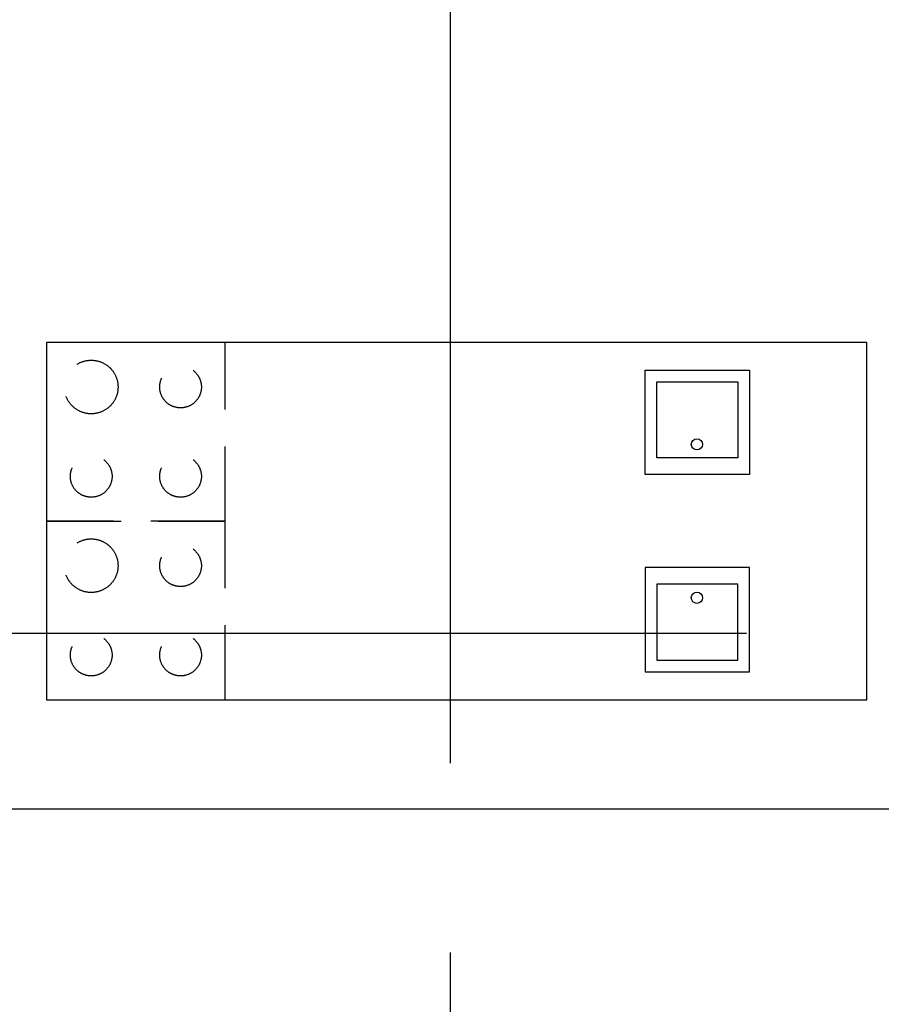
# Model space of a CAD drawing. Header units: millimetres. Extents: x -3528 to 122235, y -25886 to 25397.
# Tile 12 of 22: x 111055 to 113948, y -15156 to -11851. Entities that reach past the tile are written whole.
import ezdxf

# ---------------------------------------------------------------- set-up
doc = ezdxf.new("R2010")
doc.units = ezdxf.units.MM
doc.header["$LTSCALE"] = 100
doc.header["$MEASUREMENT"] = 0
doc.linetypes.add('B0704', pattern=[3.75, 2.5, -1.25])
doc.linetypes.add('CENTER', pattern=[50.8, 31.75, -6.35, 6.35, -6.35])
for name, color, linetype in [('AL73----_KEUKENINRICHTING', 1, 'CONTINUOUS'), ('BL$7----_DOORSNEDE', 8, 'CONTINUOUS'), ('BL$7----_STRAMIEN', 8, 'CONTINUOUS')]:
    doc.layers.add(name, color=color, linetype=linetype)

msp = doc.modelspace()

# ---------------------------------------------------------------- linework, layer by layer
at = {"layer": 'AL73----_KEUKENINRICHTING'}
for points in [[(111145, -14133.8), (113899, -14133.8), (113899, -12933.8), (111145, -12933.8)], [(113155.2, -13377.7), (113155.2, -13027.8), (113505.2, -13027.8), (113505.2, -13377.7)], [(113466.3, -13322), (113194.1, -13322), (113194.1, -13066.6), (113466.3, -13066.6)], [(113155.2, -13689.9), (113155.2, -14039.9), (113505.2, -14039.9), (113505.2, -13689.9)], [(113466.3, -13745.7), (113194.1, -13745.7), (113194.1, -14001), (113466.3, -14001)]]:
    msp.add_lwpolyline(points, close=True, dxfattribs=at)
at = {"layer": 'AL73----_KEUKENINRICHTING', "linetype": 'B0704'}
for points in [[(111145, -13533.8), (111745, -13533.8), (111745, -12933.8), (111145, -12933.8)], [(111145, -14133.8), (111745, -14133.8), (111745, -13533.8), (111145, -13533.8)]]:
    msp.add_lwpolyline(points, close=True, dxfattribs=at)
for centre, radius in [((111295, -13083.8), 90), ((111595, -13083.8), 70), ((111295, -13383.8), 70), ((111595, -13383.8), 70), ((111295, -13683.8), 90), ((111595, -13683.8), 70), ((111295, -13983.8), 70), ((111595, -13983.8), 70)]:
    msp.add_circle(centre, radius, dxfattribs=at)
at = {"layer": 'AL73----_KEUKENINRICHTING'}
for centre in [(113329, -13276.3), (113329, -13791.3)]:
    msp.add_circle(centre, 18.9, dxfattribs=at)
at = {"layer": 'BL$7----_DOORSNEDE'}
msp.add_lwpolyline([(105449.6, -14500.3), (121370.8, -14500.3), (121370.8, -15029.7)], dxfattribs=at)
at = {"layer": 'BL$7----_STRAMIEN', "linetype": 'CENTER'}
for p, q in [((112500, 24388.1), (112500, -24827)), ((90000, -13910.1), (119627.7, -13910.1))]:
    msp.add_line(p, q, dxfattribs=at)

doc.saveas('drawing.dxf')
